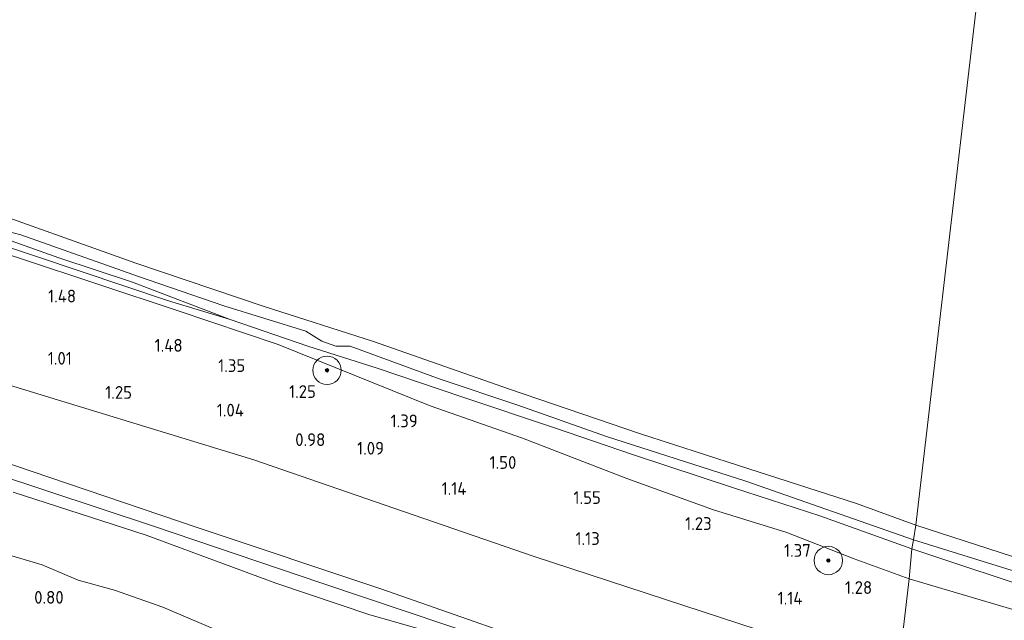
# Model space of a CAD drawing. Extents: x 126429 to 133038, y 413091 to 414846.
# Tile 97 of 256: x 127909 to 128048, y 413975 to 414060. Entities that reach past the tile are written whole.
import ezdxf
from ezdxf.enums import TextEntityAlignment as Align

# ---------------------------------------------------------------- set-up
doc = ezdxf.new("R2010")
doc.units = 0
for name, color, linetype, lineweight in [('B-ME-GR-BOOM-S', 90, 'Continuous', 25), ('B-ME-GR-GRAS-GV', 60, 'Continuous', 13), ('B-ME-GW-OPHOGING_KRUIN-G', 90, 'Continuous', 18), ('B-ME-GW-TALUD_KRUIN-G', 90, 'Continuous', 18), ('B-ME-GW-TALUD_TEEN-G', 90, 'Continuous', 18), ('B-ME-OB-BEKLEDING_STEEN-GV', 30, 'Continuous', 18), ('B-ME-OB-BEKLEDING_STORTSTEEN-GV', 30, 'Continuous', 18), ('B-ME-OB-OEVERVOORZIENING-G', 7, 'Continuous', 18), ('B-ME-OG-HOOGTEPUNT-S', 7, 'Continuous', 25), ('B-ME-OG-WATER_RIVIER-GV', 130, 'Continuous', 18)]:
    doc.layers.add(name, color=color, linetype=linetype, lineweight=lineweight)
doc.styles.add('NLCS-ISO-ANNOTATIVE-T18', font='NLCS-ISO.ttf', dxfattribs={"height": 1.8})

# ---------------------------------------------------------------- blocks, each defined once
blk = doc.blocks.new('SAL-HOOGTELABEL-SO')
at = {"color": 0, "linetype": 'ByBlock', "lineweight": -2, "style": 'NLCS-ISO-ANNOTATIVE-T18'}
blk.add_attdef('HOOGTE', text='', height=1.8, dxfattribs=at).set_placement((2.79, 0), align=Align.RIGHT)
blk = doc.blocks.new('SGR-BOOM_01-SO')
at = {"linetype": 'ByBlock', "lineweight": 18}
h = blk.add_hatch(color=0, dxfattribs=at)
h.dxf.hatch_style = 1
edge = h.paths.add_edge_path()
edge.add_arc((0, 0), 0.25, 0, 360)
at = {"color": 0, "linetype": 'ByBlock', "lineweight": 18}
for radius in [2, 0.25]:
    blk.add_circle((0, 0), radius, dxfattribs=at)

msp = doc.modelspace()

# ---------------------------------------------------------------- linework, layer by layer
at = {"layer": 'B-ME-GR-GRAS-GV'}
for points in [[(127829.29, 414054.571, 1.42), (127850.431, 414046.777, 1.602), (127869.374, 414038.192, 1.63), (127888.195, 414033.146, 1.45), (127909.19, 414026.454, 1.316), (127931.272, 414019.082, 1.234), (127945.524, 414014.271, 1.158), (127966.979, 414005.642, 1.232), (127980.006, 414001.076, 1.422), (127994.733, 413995.389, 1.364), (128006.947, 413990.956, 1.452), (128017.307, 413987.753, 1.528), (128026.809, 413984.027, 1.434), (128034.58, 413981.236, 1.416), (128032.884, 413966.788, 1.136), (128013.267, 413974.021, 1.132), (127981.649, 413984.345, 1.136), (127961.871, 413991.171, 1.138), (127942.093, 413997.997, 1.14), (127904.213, 414009.609, 1.15), (127869.689, 414019.905, 1.164), (127861.462, 414022.271, 1.334), (127838.721, 414029.429, 1.384), (127809.488, 414041.345, 1.372)], [(127809.488, 414041.345, 1.372), (127838.721, 414029.429, 1.384), (127861.462, 414022.271, 1.334), (127869.689, 414019.905, 1.164), (127904.213, 414009.609, 1.15), (127942.093, 413997.997, 1.14), (127961.871, 413991.171, 1.138), (127981.649, 413984.345, 1.136), (128013.267, 413974.021, 1.132), (128032.884, 413966.788, 1.136), (128031.621, 413956.02, 2), (128014.728, 413961.531, 2.024), (127989.063, 413969.63, 2.07), (127960.023, 413979.78, 2.118), (127934.272, 413988.407, 2.102), (127905.524, 413998.173, 2.096), (127875.985, 414007.831, 1.98), (127849.125, 414017.141, 1.956), (127828.288, 414024.454, 2.038)], [(127897.175, 414031.46, 1.125), (127911.574, 414026.652, 1.025), (127929.911, 414020.496, 0.888), (127938.747, 414017.83, 0.85), (127949.728, 414014.038, 0.85), (127959.507, 414010.929, 0.85), (127971.444, 414006.89, 0.85), (127984.514, 414002.549, 0.85), (127995.67, 413998.703, 0.85), (128009.796, 413994.063, 0.85), (128021.987, 413990.095, 0.85), (128034.949, 413985.453, 0.85), (128034.58, 413981.236, 1.416), (128026.809, 413984.027, 1.434), (128017.307, 413987.753, 1.528), (128006.947, 413990.956, 1.452), (127994.733, 413995.389, 1.364), (127980.006, 414001.076, 1.422), (127966.979, 414005.642, 1.232), (127945.524, 414014.271, 1.158), (127931.272, 414019.082, 1.234), (127909.19, 414026.454, 1.316), (127888.195, 414033.146, 1.45)], [(127905.524, 413998.173, 2.096), (127934.272, 413988.407, 2.102), (127960.023, 413979.78, 2.118), (127989.063, 413969.63, 2.07), (128014.728, 413961.531, 2.024), (128031.621, 413956.02, 2), (128031.153, 413952.033, 2), (128026.373, 413953.758, 2.134), (128021.583, 413955.365, 2.144), (128015.404, 413957.236, 2.128), (128008.421, 413959.544, 2.114), (127999.009, 413963.001, 2.128), (127993.229, 413965.066, 2.192), (127987.837, 413967.02, 2.258), (127981.296, 413969.258, 2.222), (127974.565, 413971.493, 2.188), (127967.901, 413973.461, 2.126), (127961.828, 413975.202, 2.088), (127958.479, 413976.141, 2.032), (127945.23, 413980.611, 2.018), (127926.91, 413987.38, 2.022), (127908.141, 413993.463, 2.048)], [(127908.141, 413993.463, 2.048), (127926.91, 413987.38, 2.022), (127945.23, 413980.611, 2.018), (127958.479, 413976.141, 2.032), (127961.828, 413975.202, 2.088)], [(127906.695, 413984.845, 1.186), (127912.261, 413983.205, 1.184), (127917.345, 413981.023, 1.184), (127922.438, 413979.62, 1.184), (127929.248, 413977.236, 1.178), (127935.349, 413974.618, 1.176)], [(127935.349, 413974.618, 1.176), (127929.248, 413977.236, 1.178), (127922.438, 413979.62, 1.184), (127917.345, 413981.023, 1.184), (127912.261, 413983.205, 1.184), (127906.695, 413984.845, 1.186)], [(128052.886, 413975.781, 1.352), (128034.58, 413981.236, 1.416), (128034.949, 413985.453, 0.85), (128054.603, 413978.903, 0.85)], [(128053.857, 413959.604, 1.18), (128032.884, 413966.788, 1.136), (128034.58, 413981.236, 1.416), (128052.886, 413975.781, 1.352)]]:
    msp.add_polyline3d(points, dxfattribs=at)
at = {"layer": 'B-ME-GW-OPHOGING_KRUIN-G'}
msp.add_polyline3d([(127664.431, 414082.873, 1.732), (127687.836, 414073.688, 1.867), (127716.88, 414063.281, 1.73), (127745.302, 414052.656, 1.757), (127773.25, 414042.86, 1.85), (127800.875, 414032.742, 2.07), (127827.934, 414022.754, 2.005), (127851.277, 414014.644, 1.942), (127870.779, 414007.892, 1.931), (127890.281, 414001.141, 1.919), (127927.939, 413988.63, 2.022), (127951.587, 413980.666, 2.105), (127975.236, 413972.702, 2.188), (128003.321, 413963.448, 2.166), (128031.407, 413954.195, 2.144)], dxfattribs=at)
at = {"layer": 'B-ME-GW-TALUD_KRUIN-G'}
for points in [[(128034.58, 413981.236, 1.416), (128026.809, 413984.027, 1.434), (128017.307, 413987.753, 1.528), (128006.947, 413990.956, 1.452), (127994.733, 413995.389, 1.364), (127980.006, 414001.076, 1.422), (127966.979, 414005.642, 1.232), (127945.524, 414014.271, 1.158), (127931.272, 414019.082, 1.234), (127909.19, 414026.454, 1.316), (127888.195, 414033.146, 1.45), (127869.374, 414038.192, 1.63), (127850.431, 414046.777, 1.602), (127829.29, 414054.571, 1.42), (127808.146, 414062.341, 1.382), (127787.081, 414069.041, 1.376), (127761.402, 414077.236, 1.37), (127753.08, 414079.303, 1.36), (127742.539, 414082.984, 1.324), (127722.729, 414089.955, 1.306), (127701.654, 414097.93, 1.312), (127684.478, 414103.896, 1.324), (127668.549, 414110.061, 1.402)], [(127664.584, 414083.885, 1.73), (127689.909, 414074.112, 1.876), (127716.489, 414064.832, 1.874), (127732.901, 414058.781, 1.856), (127744.058, 414055.071, 1.796), (127745.838, 414054.484, 1.79), (127763.113, 414048.466, 2.074), (127782.509, 414041.822, 2.082), (127801.915, 414034.586, 2.07), (127828.288, 414024.454, 2.038), (127849.125, 414017.141, 1.956), (127875.985, 414007.831, 1.98), (127905.524, 413998.173, 2.096), (127934.272, 413988.407, 2.102), (127960.023, 413979.78, 2.118), (127989.063, 413969.63, 2.07), (128014.728, 413961.531, 2.024), (128031.621, 413956.02, 2)], [(128031.153, 413952.033, 2), (128026.373, 413953.758, 2.134), (128021.583, 413955.365, 2.144), (128015.404, 413957.236, 2.128), (128008.421, 413959.544, 2.114), (127999.009, 413963.001, 2.128), (127993.229, 413965.066, 2.192), (127987.837, 413967.02, 2.258), (127981.296, 413969.258, 2.222), (127974.565, 413971.493, 2.188), (127967.901, 413973.461, 2.126), (127961.828, 413975.202, 2.088), (127958.479, 413976.141, 2.032), (127945.23, 413980.611, 2.018), (127926.91, 413987.38, 2.022), (127908.141, 413993.463, 2.048)], [(128034.58, 413981.236, 1.416), (128052.886, 413975.781, 1.352)]]:
    msp.add_polyline3d(points, dxfattribs=at)
at = {"layer": 'B-ME-GW-TALUD_TEEN-G'}
for points in [[(128032.884, 413966.788, 1.136), (128013.267, 413974.021, 1.132), (127981.649, 413984.345, 1.136), (127961.871, 413991.171, 1.138), (127942.093, 413997.997, 1.14), (127904.213, 414009.609, 1.15), (127869.689, 414019.905, 1.164), (127861.462, 414022.271, 1.334), (127838.721, 414029.429, 1.384), (127809.488, 414041.345, 1.372), (127788.012, 414049.316, 1.336), (127761.747, 414059.365, 1.338), (127748.632, 414064.135, 1.166), (127738.088, 414067.116, 1.128), (127719.634, 414073.285, 1.16), (127696.758, 414080.504, 1.204), (127665.998, 414093.221, 1.18)], [(128029.901, 413941.365, 0.994), (128007.62, 413948.262, 1.08), (127994.299, 413952.717, 1.08), (127989.622, 413954.502, 1.08), (127986.034, 413956.315, 1.08), (127982.978, 413958.474, 1.08), (127979.877, 413960.213, 1.08), (127975.708, 413960.977, 1.114), (127971.089, 413963.086, 1.156), (127964.793, 413965.417, 1.166), (127960.542, 413966.757, 1.17), (127954.221, 413968.382, 1.172), (127948.412, 413969.954, 1.174), (127941.93, 413971.856, 1.176), (127935.349, 413974.618, 1.176), (127929.248, 413977.236, 1.178), (127922.438, 413979.62, 1.184), (127917.345, 413981.023, 1.184), (127912.261, 413983.205, 1.184), (127906.695, 413984.845, 1.186)]]:
    msp.add_polyline3d(points, dxfattribs=at)
at = {"layer": 'B-ME-OB-BEKLEDING_STEEN-GV'}
msp.add_polyline3d([(127819.953, 414060.016, 0.85), (127836.828, 414054.018, 0.85), (127850.986, 414048.584, 0.85), (127868.08, 414043.34, 0.85), (127882.618, 414037.948, 0.85), (127898.339, 414032.329, 0.85), (127914.611, 414026.521, 0.85), (127924.988, 414023.07, 0.85), (127938.747, 414017.83, 0.85), (127929.911, 414020.496, 0.888), (127911.574, 414026.652, 1.025), (127897.175, 414031.46, 1.125), (127882.736, 414036.773, 1.175), (127871.369, 414040.404, 1.213), (127860.487, 414044.277, 1.35), (127847.871, 414048.616, 1.25), (127835.292, 414053.461, 1.213), (127820.971, 414058.393, 1.188)], dxfattribs=at)
at = {"layer": 'B-ME-OB-BEKLEDING_STORTSTEEN-GV'}
for points in [[(127895.485, 414036.469, 0.85), (127925.448, 414025.793, 0.85), (127943.416, 414019.708, 0.85), (127958.977, 414014.71, 0.85), (127978.198, 414007.992, 0.85), (127996.541, 414001.722, 0.85), (128010.493, 413997.212, 0.85), (128027.134, 413991.837, 0.85), (128035.523, 413988.781, 0.85), (128035.185, 413986.736, 0.85), (128011.528, 413994.995, 0.85), (127991.89, 414001.288, 0.85), (127979.37, 414005.725, 0.85), (127968.407, 414009.391, 0.85), (127955.722, 414014.061, 0.85), (127953.675, 414014.054, 0.85), (127951.719, 414014.753, 0.85), (127949.425, 414016.167, 0.85), (127937.854, 414019.752, 0.85), (127925.815, 414023.903, 0.85), (127909.239, 414029.793, 0.85), (127905.922, 414030.623, 0.85)], [(128055.332, 413980.483, 0.85), (128035.185, 413986.736, 0.85), (128035.523, 413988.781, 0.85), (128052.642, 413983.245, 0.85)]]:
    msp.add_polyline3d(points, dxfattribs=at)
at = {"layer": 'B-ME-OB-OEVERVOORZIENING-G'}
for points in [[(128035.523, 413988.781, 0.85), (128027.134, 413991.837, 0.85), (128010.493, 413997.212, 0.85), (127996.541, 414001.722, 0.85), (127978.198, 414007.992, 0.85), (127958.977, 414014.71, 0.85), (127943.416, 414019.708, 0.85), (127925.448, 414025.793, 0.85), (127895.485, 414036.469, 0.85), (127868.048, 414045.929, 0.85), (127847.581, 414052.939, 0.85), (127831.73, 414058.359, 0.85), (127821.68, 414062.164, 0.85), (127806.689, 414067.666, 0.85), (127788.593, 414074.448, 0.85), (127774.466, 414078.972, 0.85), (127755.151, 414086.143, 0.85), (127736.846, 414093.123, 0.85), (127724.416, 414097.863, 0.85), (127699.72, 414106.733, 0.85), (127689.591, 414110.362, 0.85), (127669.779, 414117.257, 0.85)], [(128034.949, 413985.453, 0.85), (128021.987, 413990.095, 0.85), (128009.796, 413994.063, 0.85), (127995.67, 413998.703, 0.85), (127984.514, 414002.549, 0.85), (127971.444, 414006.89, 0.85), (127959.507, 414010.929, 0.85), (127949.728, 414014.038, 0.85), (127938.747, 414017.83, 0.85), (127924.988, 414023.07, 0.85), (127914.611, 414026.521, 0.85), (127898.339, 414032.329, 0.85)], [(127905.922, 414030.623, 0.85), (127909.239, 414029.793, 0.85), (127925.815, 414023.903, 0.85), (127937.854, 414019.752, 0.85), (127949.425, 414016.167, 0.85), (127951.719, 414014.753, 0.85), (127953.675, 414014.054, 0.85), (127955.722, 414014.061, 0.85), (127968.407, 414009.391, 0.85), (127979.37, 414005.725, 0.85), (127991.89, 414001.288, 0.85), (128011.528, 413994.995, 0.85), (128035.185, 413986.736, 0.85)], [(128052.642, 413983.245, 0.85), (128035.523, 413988.781, 0.85)], [(128035.185, 413986.736, 0.85), (128055.332, 413980.483, 0.85), (128073.66, 413974.625, 0.85), (128088.582, 413969.73, 0.85), (128104.048, 413964.189, 0.85), (128123.914, 413957.84, 0.85), (128141.259, 413952.334, 0.85), (128156.116, 413947.948, 0.85), (128172.995, 413943.188, 0.85), (128189.683, 413937.822, 0.85), (128209.984, 413931.617, 0.85), (128232.455, 413924.831, 0.85), (128251.549, 413919.184, 0.85), (128262.189, 413916.303, 0.85), (128282.302, 413910.494, 0.85), (128303.644, 413904.095, 0.85), (128322.612, 413898.188, 0.85), (128327.904, 413896.634, 0.85), (128330.836, 413896.129, 0.85), (128339.999, 413893.005, 0.85), (128355.86, 413888.749, 0.85), (128366.39, 413885.515, 0.85), (128373.414, 413883.071, 0.85)], [(128054.603, 413978.903, 0.85), (128034.949, 413985.453, 0.85)]]:
    msp.add_polyline3d(points, dxfattribs=at)
at = {"layer": 'B-ME-OG-WATER_RIVIER-GV'}
for points in [[(128060.464, 414202.455, 0.85), (128035.523, 413988.781, 0.85), (128027.134, 413991.837, 0.85), (128010.493, 413997.212, 0.85), (127996.541, 414001.722, 0.85), (127978.198, 414007.992, 0.85), (127958.977, 414014.71, 0.85), (127943.416, 414019.708, 0.85), (127925.448, 414025.793, 0.85), (127895.485, 414036.469, 0.85), (127868.048, 414045.929, 0.85), (127847.581, 414052.939, 0.85), (127831.73, 414058.359, 0.85), (127821.68, 414062.164, 0.85), (127806.689, 414067.666, 0.85), (127788.593, 414074.448, 0.85), (127774.466, 414078.972, 0.85), (127755.151, 414086.143, 0.85), (127736.846, 414093.123, 0.85), (127724.416, 414097.863, 0.85), (127699.72, 414106.733, 0.85), (127689.591, 414110.362, 0.85), (127669.779, 414117.257, 0.85), (127701.797, 414329.515, 0.85)], [(128052.642, 413983.245, 0.85), (128035.523, 413988.781, 0.85), (128060.464, 414202.455, 0.85)], [(127905.922, 414030.623, 0.85), (127909.239, 414029.793, 0.85), (127925.815, 414023.903, 0.85), (127937.854, 414019.752, 0.85), (127949.425, 414016.167, 0.85), (127951.719, 414014.753, 0.85), (127953.675, 414014.054, 0.85), (127955.722, 414014.061, 0.85), (127968.407, 414009.391, 0.85), (127979.37, 414005.725, 0.85), (127991.89, 414001.288, 0.85), (128011.528, 413994.995, 0.85), (128035.185, 413986.736, 0.85), (128034.949, 413985.453, 0.85), (128021.987, 413990.095, 0.85), (128009.796, 413994.063, 0.85), (127995.67, 413998.703, 0.85), (127984.514, 414002.549, 0.85), (127971.444, 414006.89, 0.85), (127959.507, 414010.929, 0.85), (127949.728, 414014.038, 0.85), (127938.747, 414017.83, 0.85), (127924.988, 414023.07, 0.85), (127914.611, 414026.521, 0.85), (127898.339, 414032.329, 0.85)], [(128054.603, 413978.903, 0.85), (128034.949, 413985.453, 0.85), (128035.185, 413986.736, 0.85), (128055.332, 413980.483, 0.85)]]:
    msp.add_polyline3d(points, dxfattribs=at)

# ---------------------------------------------------------------- block references
at = {"layer": 'B-ME-GR-BOOM-S'}
for p in [(127952.442, 414010.648, 0.982), (128023.173, 413983.803, 1.309)]:
    msp.add_blockref('SGR-BOOM_01-SO', p, dxfattribs=at)
at = {"layer": 'B-ME-OG-HOOGTEPUNT-S'}
for p, values in [((127914.239, 414020.226, 1.476), {'HOOGTE': '1.48'}), ((127929.27, 414013.27, 1.477), {'HOOGTE': '1.48'}), ((127913.645, 414011.446, 1.014), {'HOOGTE': '1.01'}), ((127938.108, 414010.414, 1.351), {'HOOGTE': '1.35'}), ((127922.133, 414006.628, 1.248), {'HOOGTE': '1.25'}), ((127948.079, 414006.75, 1.252), {'HOOGTE': '1.25'}), ((127937.922, 414004.126, 1.038), {'HOOGTE': '1.04'}), ((127962.45, 414002.607, 1.39), {'HOOGTE': '1.39'}), ((127949.405, 413999.962, 0.976), {'HOOGTE': '0.98'}), ((127957.695, 413998.75, 1.09), {'HOOGTE': '1.09'}), ((127976.364, 413996.742, 1.502), {'HOOGTE': '1.50'}), ((127969.325, 413993.064, 1.14), {'HOOGTE': '1.14'}), ((127988.286, 413991.787, 1.553), {'HOOGTE': '1.55'}), ((128003.92, 413988.114, 1.227), {'HOOGTE': '1.23'}), ((127988.134, 413986.002, 1.128), {'HOOGTE': '1.13'}), ((128017.903, 413984.322, 1.368), {'HOOGTE': '1.37'}), ((128026.567, 413979.086, 1.277), {'HOOGTE': '1.28'}), ((127912.485, 413977.703, 0.802), {'HOOGTE': '0.80'}), ((128016.738, 413977.585, 1.14), {'HOOGTE': '1.14'})]:
    msp.add_blockref('SAL-HOOGTELABEL-SO', p, dxfattribs=at).add_auto_attribs(values)

doc.saveas('drawing.dxf')
